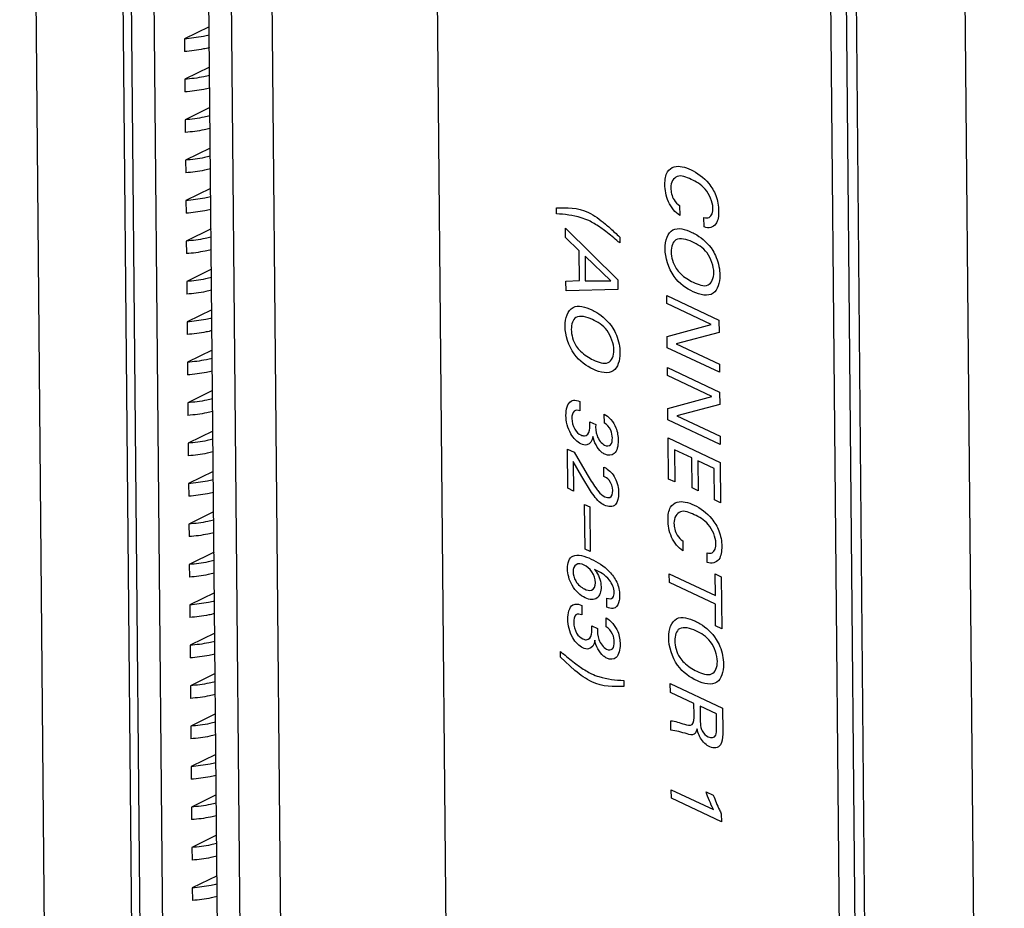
# Model space of a CAD drawing. Header units: inches. Extents: x 0 to 34, y 0 to 22.
# Tile 72 of 84: x 27.328 to 28.001, y 17.465 to 18.072. Entities that reach past the tile are written whole.
import ezdxf

# ---------------------------------------------------------------- set-up
doc = ezdxf.new("R2010")
doc.units = ezdxf.units.IN
doc.header["$LTSCALE"] = 1.87
doc.header["$MEASUREMENT"] = 0
doc.layers.get('0').update_dxf_attribs({"linetype": 'CONTINUOUS'})

msp = doc.modelspace()

# ---------------------------------------------------------------- linework, layer by layer
at = {"color": 7, "linetype": 'CONTINUOUS'}
for p, q in [((27.32825, 19.27123), (27.36113, 15.70322)), ((28.00052, 15.18463), (27.96462, 19.07963)), ((27.92661, 15.14568), (27.89069, 19.04324)), ((27.917, 15.45213), (27.88411, 19.02015)), ((27.90644, 15.44694), (27.87355, 19.01495)), ((27.62191, 17.17091), (27.60992, 18.47209)), ((27.39652, 18.31919), (27.40552, 17.34284)), ((27.40235, 18.31255), (27.41134, 17.33619)), ((27.41786, 18.30546), (27.42686, 17.3287)), ((27.48033, 17.28038), (27.4709, 18.30373)), ((27.50817, 17.28063), (27.49873, 18.30398)), ((27.4646, 17.31097), (27.4556, 18.28772)), ((27.45763, 18.0676), (27.44075, 18.05929)), ((27.44075, 18.05929), (27.44082, 18.05066)), ((27.45788, 18.03999), (27.441, 18.03168)), ((27.441, 18.03168), (27.44108, 18.02305)), ((27.45813, 18.01238), (27.44125, 18.00407)), ((27.44125, 18.00407), (27.44133, 17.99544)), ((27.45839, 17.98476), (27.44151, 17.97646)), ((27.44151, 17.97646), (27.44159, 17.96783)), ((27.45864, 17.95715), (27.44176, 17.94884)), ((27.44176, 17.94884), (27.44184, 17.94022)), ((27.4589, 17.92954), (27.44202, 17.92123)), ((27.44202, 17.92123), (27.4421, 17.9126)), ((27.45915, 17.90193), (27.44227, 17.89362)), ((27.44227, 17.89362), (27.44235, 17.88499)), ((27.45941, 17.87432), (27.44253, 17.86601)), ((27.44253, 17.86601), (27.44261, 17.85738)), ((27.45966, 17.84671), (27.44278, 17.8384)), ((27.44278, 17.8384), (27.44286, 17.82977)), ((27.45992, 17.8191), (27.44304, 17.81079)), ((27.44304, 17.81079), (27.44312, 17.80216)), ((27.46017, 17.79148), (27.44329, 17.78318)), ((27.44329, 17.78318), (27.44337, 17.77455)), ((27.46042, 17.76387), (27.44354, 17.75556)), ((27.44354, 17.75556), (27.44362, 17.74694)), ((27.46068, 17.73626), (27.4438, 17.72795)), ((27.4438, 17.72795), (27.44388, 17.71932)), ((27.46093, 17.70865), (27.44405, 17.70034)), ((27.44405, 17.70034), (27.44413, 17.69171)), ((27.46119, 17.68104), (27.44431, 17.67273)), ((27.44431, 17.67273), (27.44439, 17.6641)), ((27.46144, 17.65343), (27.44456, 17.64512)), ((27.44456, 17.64512), (27.44464, 17.63649)), ((27.4617, 17.62582), (27.44482, 17.61751)), ((27.44482, 17.61751), (27.4449, 17.60888)), ((27.46195, 17.5982), (27.44507, 17.5899)), ((27.44507, 17.5899), (27.44515, 17.58127)), ((27.46221, 17.57059), (27.44533, 17.56228)), ((27.44533, 17.56228), (27.44541, 17.55366)), ((27.46246, 17.54298), (27.44558, 17.53467)), ((27.44558, 17.53467), (27.44566, 17.52604)), ((27.46272, 17.51537), (27.44583, 17.50706)), ((27.44583, 17.50706), (27.44591, 17.49843)), ((27.46297, 17.48776), (27.44609, 17.47945)), ((27.44609, 17.47945), (27.44617, 17.47082))]:
    msp.add_line(p, q, dxfattribs=at)
at = {"color": 40, "linetype": 'CONTINUOUS'}
for p, q in [((27.69475, 17.93985), (27.69471, 17.94381)), ((27.77881, 17.94545), (27.77887, 17.93875)), ((27.79551, 17.93081), (27.79545, 17.93733)), ((27.70094, 17.92373), (27.70089, 17.93001)), ((27.70089, 17.93001), (27.73669, 17.89473)), ((27.71027, 17.91462), (27.70094, 17.92373)), ((27.7379, 17.92394), (27.73793, 17.91991)), ((27.71046, 17.8942), (27.71027, 17.91462)), ((27.71428, 17.91079), (27.71443, 17.89415)), ((27.73183, 17.89405), (27.71428, 17.91079)), ((27.70122, 17.89381), (27.71046, 17.8942)), ((27.70128, 17.88717), (27.70122, 17.89381)), ((27.71443, 17.89415), (27.73183, 17.89405)), ((27.73669, 17.89473), (27.73675, 17.88821)), ((27.73675, 17.88821), (27.70128, 17.88717)), ((27.77009, 17.87847), (27.77004, 17.88401)), ((27.77004, 17.88401), (27.80568, 17.86726)), ((27.80035, 17.86425), (27.77009, 17.87847)), ((27.7703, 17.8561), (27.80035, 17.86425)), ((27.80568, 17.86726), (27.80576, 17.85879)), ((27.77037, 17.8483), (27.7703, 17.8561)), ((27.80576, 17.85879), (27.77649, 17.85101)), ((27.77649, 17.85101), (27.80596, 17.83716)), ((27.80601, 17.83155), (27.77037, 17.8483)), ((27.80596, 17.83716), (27.80601, 17.83155)), ((27.77055, 17.82928), (27.77049, 17.83482)), ((27.77049, 17.83482), (27.80613, 17.81807)), ((27.8008, 17.81506), (27.77055, 17.82928)), ((27.80613, 17.81807), (27.80621, 17.8096)), ((27.71073, 17.8116), (27.71079, 17.80515)), ((27.77075, 17.80691), (27.8008, 17.81506)), ((27.80621, 17.8096), (27.77694, 17.80182)), ((27.72747, 17.79694), (27.72741, 17.80309)), ((27.77082, 17.79911), (27.77075, 17.80691)), ((27.77694, 17.80182), (27.80641, 17.78797)), ((27.71759, 17.79776), (27.72158, 17.79588)), ((27.80646, 17.78236), (27.77082, 17.79911)), ((27.7712, 17.75869), (27.77094, 17.78679)), ((27.77094, 17.78679), (27.80658, 17.77004)), ((27.80641, 17.78797), (27.80646, 17.78236)), ((27.70252, 17.75233), (27.70228, 17.77915)), ((27.70228, 17.77915), (27.70677, 17.77703)), ((27.70677, 17.77703), (27.71565, 17.76187)), ((27.77534, 17.77865), (27.77554, 17.75665)), ((27.78718, 17.77308), (27.77534, 17.77865)), ((27.70624, 17.77055), (27.70642, 17.7505)), ((27.71198, 17.76051), (27.70624, 17.77055)), ((27.78737, 17.75261), (27.78718, 17.77308)), ((27.79133, 17.77113), (27.79152, 17.75066)), ((27.80243, 17.76592), (27.79133, 17.77113)), ((27.80658, 17.77004), (27.80683, 17.74243)), ((27.72717, 17.76047), (27.72711, 17.76687)), ((27.80263, 17.74441), (27.80243, 17.76592)), ((27.71877, 17.74955), (27.71198, 17.76051)), ((27.77554, 17.75665), (27.7712, 17.75869)), ((27.70642, 17.7505), (27.70252, 17.75233)), ((27.79152, 17.75066), (27.78737, 17.75261)), ((27.71426, 17.71087), (27.71398, 17.74134)), ((27.71398, 17.74134), (27.71753, 17.73967)), ((27.80683, 17.74243), (27.80263, 17.74441)), ((27.71753, 17.73967), (27.71781, 17.7092)), ((27.78092, 17.71642), (27.78098, 17.70972)), ((27.71781, 17.7092), (27.71426, 17.71087)), ((27.79762, 17.70178), (27.79756, 17.7083)), ((27.77185, 17.6879), (27.77179, 17.69394)), ((27.77179, 17.69394), (27.80323, 17.67916)), ((27.80329, 17.67313), (27.77185, 17.6879)), ((27.80323, 17.67916), (27.8031, 17.69391)), ((27.8031, 17.69391), (27.80729, 17.69193)), ((27.80729, 17.69193), (27.80762, 17.65641)), ((27.72922, 17.67111), (27.72916, 17.67738)), ((27.71201, 17.67231), (27.71207, 17.66585)), ((27.80342, 17.65838), (27.80329, 17.67313)), ((27.72875, 17.65765), (27.7287, 17.6638)), ((27.71887, 17.65847), (27.72287, 17.65659)), ((27.80762, 17.65641), (27.80342, 17.65838)), ((27.69754, 17.63692), (27.6975, 17.64094)), ((27.70736, 17.628), (27.69754, 17.63692)), ((27.74069, 17.62101), (27.74073, 17.61705)), ((27.77254, 17.61291), (27.77248, 17.61895)), ((27.77248, 17.61895), (27.80812, 17.6022)), ((27.78863, 17.60535), (27.77254, 17.61291)), ((27.7887, 17.59767), (27.78863, 17.60535)), ((27.79283, 17.6035), (27.79291, 17.59387)), ((27.80403, 17.59823), (27.79283, 17.6035)), ((27.80812, 17.6022), (27.80827, 17.58647)), ((27.77278, 17.58707), (27.77272, 17.5936)), ((27.80411, 17.58861), (27.80403, 17.59823)), ((27.77321, 17.54063), (27.77315, 17.54649)), ((27.77315, 17.54649), (27.80193, 17.53296)), ((27.80736, 17.52458), (27.77321, 17.54063)), ((27.7969, 17.5451), (27.80184, 17.54278)), ((27.80731, 17.53001), (27.80736, 17.52458))]:
    msp.add_line(p, q, dxfattribs=at)
at = {"color": 7, "linetype": 'CONTINUOUS'}
for points in [[(27.45769, 18.06194), (27.45635, 18.0616), (27.45077, 18.06033), (27.44507, 18.05959), (27.44075, 18.05929)], [(27.45777, 18.05331), (27.45643, 18.05297), (27.45085, 18.0517), (27.44515, 18.05096), (27.44082, 18.05066)], [(27.45795, 18.03433), (27.4566, 18.03399), (27.45102, 18.03272), (27.44533, 18.03197), (27.441, 18.03168)], [(27.45802, 18.0257), (27.45668, 18.02536), (27.4511, 18.02409), (27.44541, 18.02335), (27.44108, 18.02305)], [(27.4582, 18.00672), (27.45686, 18.00638), (27.45128, 18.00511), (27.44558, 18.00436), (27.44125, 18.00407)], [(27.45828, 17.99809), (27.45694, 17.99775), (27.45136, 17.99648), (27.44566, 17.99573), (27.44133, 17.99544)], [(27.45845, 17.97911), (27.45711, 17.97877), (27.45153, 17.97749), (27.44584, 17.97675), (27.44151, 17.97646)], [(27.45853, 17.97048), (27.45719, 17.97014), (27.45161, 17.96887), (27.44592, 17.96812), (27.44159, 17.96783)], [(27.45871, 17.9515), (27.45737, 17.95116), (27.45179, 17.94988), (27.44609, 17.94914), (27.44176, 17.94884)], [(27.45879, 17.94287), (27.45745, 17.94253), (27.45187, 17.94125), (27.44617, 17.94051), (27.44184, 17.94022)], [(27.45896, 17.92389), (27.45762, 17.92354), (27.45204, 17.92227), (27.44635, 17.92153), (27.44202, 17.92123)], [(27.45904, 17.91526), (27.4577, 17.91492), (27.45212, 17.91364), (27.44642, 17.9129), (27.4421, 17.9126)], [(27.45922, 17.89627), (27.45788, 17.89593), (27.4523, 17.89466), (27.4466, 17.89392), (27.44227, 17.89362)], [(27.4593, 17.88765), (27.45796, 17.8873), (27.45238, 17.88603), (27.44668, 17.88529), (27.44235, 17.88499)], [(27.45947, 17.86866), (27.45813, 17.86832), (27.45255, 17.86705), (27.44685, 17.86631), (27.44253, 17.86601)], [(27.45955, 17.86003), (27.45821, 17.85969), (27.45263, 17.85842), (27.44693, 17.85768), (27.44261, 17.85738)], [(27.45973, 17.84105), (27.45839, 17.84071), (27.45281, 17.83944), (27.44711, 17.8387), (27.44278, 17.8384)], [(27.45981, 17.83242), (27.45846, 17.83208), (27.45288, 17.83081), (27.44719, 17.83007), (27.44286, 17.82977)], [(27.45998, 17.81344), (27.45864, 17.8131), (27.45306, 17.81183), (27.44736, 17.81108), (27.44304, 17.81079)], [(27.46006, 17.80481), (27.45872, 17.80447), (27.45314, 17.8032), (27.44744, 17.80246), (27.44312, 17.80216)], [(27.46024, 17.78583), (27.45889, 17.78549), (27.45331, 17.78421), (27.44762, 17.78347), (27.44329, 17.78318)], [(27.46031, 17.7772), (27.45897, 17.77686), (27.45339, 17.77559), (27.4477, 17.77484), (27.44337, 17.77455)], [(27.46049, 17.75822), (27.45915, 17.75788), (27.45357, 17.7566), (27.44787, 17.75586), (27.44354, 17.75556)], [(27.46057, 17.74959), (27.45923, 17.74925), (27.45365, 17.74797), (27.44795, 17.74723), (27.44362, 17.74694)], [(27.46074, 17.73061), (27.4594, 17.73026), (27.45382, 17.72899), (27.44813, 17.72825), (27.4438, 17.72795)], [(27.46082, 17.72198), (27.45948, 17.72164), (27.4539, 17.72036), (27.44821, 17.71962), (27.44388, 17.71932)], [(27.461, 17.703), (27.45966, 17.70265), (27.45408, 17.70138), (27.44838, 17.70064), (27.44405, 17.70034)], [(27.46108, 17.69437), (27.45974, 17.69402), (27.45416, 17.69275), (27.44846, 17.69201), (27.44413, 17.69171)], [(27.46125, 17.67538), (27.45991, 17.67504), (27.45433, 17.67377), (27.44864, 17.67303), (27.44431, 17.67273)], [(27.46133, 17.66676), (27.45999, 17.66641), (27.45441, 17.66514), (27.44871, 17.6644), (27.44439, 17.6641)], [(27.46151, 17.64777), (27.46017, 17.64743), (27.45459, 17.64616), (27.44889, 17.64542), (27.44456, 17.64512)], [(27.46159, 17.63914), (27.46025, 17.6388), (27.45467, 17.63753), (27.44897, 17.63679), (27.44464, 17.63649)], [(27.46176, 17.62016), (27.46042, 17.61982), (27.45484, 17.61855), (27.44914, 17.6178), (27.44482, 17.61751)], [(27.46184, 17.61153), (27.4605, 17.61119), (27.45492, 17.60992), (27.44922, 17.60918), (27.4449, 17.60888)], [(27.46202, 17.59255), (27.46068, 17.59221), (27.4551, 17.59094), (27.4494, 17.59019), (27.44507, 17.5899)], [(27.4621, 17.58392), (27.46075, 17.58358), (27.45518, 17.58231), (27.44948, 17.58156), (27.44515, 17.58127)], [(27.46227, 17.56494), (27.46093, 17.5646), (27.45535, 17.56332), (27.44965, 17.56258), (27.44533, 17.56228)], [(27.46235, 17.55631), (27.46101, 17.55597), (27.45543, 17.5547), (27.44973, 17.55395), (27.44541, 17.55366)], [(27.46253, 17.53733), (27.46118, 17.53698), (27.4556, 17.53571), (27.44991, 17.53497), (27.44558, 17.53467)], [(27.46261, 17.5287), (27.46126, 17.52836), (27.45568, 17.52708), (27.44999, 17.52634), (27.44566, 17.52604)], [(27.46278, 17.50972), (27.46144, 17.50937), (27.45586, 17.5081), (27.45016, 17.50736), (27.44583, 17.50706)], [(27.46286, 17.50109), (27.46152, 17.50074), (27.45594, 17.49947), (27.45024, 17.49873), (27.44591, 17.49843)], [(27.46303, 17.4821), (27.46169, 17.48176), (27.45611, 17.48049), (27.45042, 17.47975), (27.44609, 17.47945)], [(27.46311, 17.47348), (27.46177, 17.47313), (27.45619, 17.47186), (27.4505, 17.47112), (27.44617, 17.47082)]]:
    msp.add_open_spline(points, degree=3, knots=[0, 0, 0, 0, 0.241917, 1, 1, 1, 1], dxfattribs=at)
at = {"color": 40, "linetype": 'CONTINUOUS'}
for points, knots in [([(27.7688, 17.95986), (27.76877, 17.96309), (27.76966, 17.96881), (27.77618, 17.97349), (27.78263, 17.97175), (27.7866, 17.96989)], [0, 0, 0, 0, 0.299492, 0.545483, 1, 1, 1, 1]), ([(27.7866, 17.96989), (27.79078, 17.96792), (27.79756, 17.96326), (27.80441, 17.95191), (27.80545, 17.94513), (27.80548, 17.94184)], [0, 0, 0, 0, 0.460661, 0.705829, 1, 1, 1, 1]), ([(27.78671, 17.96334), (27.78347, 17.96486), (27.77657, 17.96774), (27.77282, 17.96128), (27.77285, 17.95747)], [0, 0, 0, 0, 0.512312, 1, 1, 1, 1]), ([(27.80153, 17.94394), (27.80149, 17.94795), (27.79688, 17.95827), (27.78996, 17.96181), (27.78671, 17.96334)], [0, 0, 0, 0, 0.499755, 1, 1, 1, 1]), ([(27.77887, 17.93875), (27.77592, 17.94052), (27.77005, 17.94784), (27.76884, 17.95616), (27.7688, 17.95986)], [0, 0, 0, 0, 0.497419, 1, 1, 1, 1]), ([(27.79545, 17.93733), (27.7967, 17.93699), (27.80034, 17.9366), (27.80156, 17.94111), (27.80153, 17.94394)], [0, 0, 0, 0, 0.355864, 1, 1, 1, 1]), ([(27.71676, 17.93514), (27.71506, 17.93594), (27.70752, 17.93889), (27.70031, 17.93932), (27.69475, 17.93985)], [0, 0, 0, 0, 0.225442, 1, 1, 1, 1]), ([(27.80548, 17.94184), (27.80551, 17.93843), (27.80461, 17.93113), (27.79862, 17.92965), (27.79551, 17.93081)], [0, 0, 0, 0, 0.469153, 1, 1, 1, 1]), ([(27.72744, 17.92843), (27.72639, 17.92921), (27.72287, 17.93178), (27.71928, 17.93396), (27.71676, 17.93514)], [0, 0, 0, 0, 0.298957, 1, 1, 1, 1]), ([(27.72814, 17.93283), (27.72917, 17.93195), (27.73246, 17.92909), (27.73569, 17.92604), (27.7379, 17.92394)], [0, 0, 0, 0, 0.314913, 1, 1, 1, 1]), ([(27.76891, 17.91592), (27.76886, 17.92159), (27.77262, 17.93222), (27.78269, 17.92922), (27.78714, 17.92714)], [0, 0, 0, 0, 0.507834, 1, 1, 1, 1]), ([(27.73793, 17.91991), (27.73727, 17.92049), (27.73381, 17.92349), (27.7303, 17.92631), (27.72744, 17.92843)], [0, 0, 0, 0, 0.192946, 1, 1, 1, 1]), ([(27.78714, 17.92714), (27.78825, 17.92661), (27.79325, 17.924), (27.79851, 17.91943), (27.80141, 17.91479)], [0, 0, 0, 0, 0.221556, 1, 1, 1, 1]), ([(27.80218, 17.89974), (27.80214, 17.90391), (27.79847, 17.91478), (27.79092, 17.91899), (27.7875, 17.9206)], [0, 0, 0, 0, 0.496586, 1, 1, 1, 1]), ([(27.7881, 17.88664), (27.7836, 17.88875), (27.77332, 17.89536), (27.76897, 17.91004), (27.76891, 17.91592)], [0, 0, 0, 0, 0.485897, 1, 1, 1, 1]), ([(27.80141, 17.91479), (27.80235, 17.91328), (27.80521, 17.90776), (27.80629, 17.90166), (27.80633, 17.89785)], [0, 0, 0, 0, 0.2929, 1, 1, 1, 1]), ([(27.77645, 17.90249), (27.77735, 17.90117), (27.78099, 17.89702), (27.78517, 17.89445), (27.78809, 17.89308)], [0, 0, 0, 0, 0.282048, 1, 1, 1, 1]), ([(27.78809, 17.89308), (27.79156, 17.89145), (27.79898, 17.88852), (27.80222, 17.89588), (27.80218, 17.89974)], [0, 0, 0, 0, 0.525825, 1, 1, 1, 1]), ([(27.80633, 17.89785), (27.80637, 17.89265), (27.80308, 17.88201), (27.7929, 17.88438), (27.7881, 17.88664)], [0, 0, 0, 0, 0.467331, 1, 1, 1, 1]), ([(27.70067, 17.86292), (27.70062, 17.86859), (27.70438, 17.87923), (27.71445, 17.87623), (27.7189, 17.87414)], [0, 0, 0, 0, 0.507902, 1, 1, 1, 1]), ([(27.7189, 17.87414), (27.72001, 17.87362), (27.725, 17.871), (27.73027, 17.86643), (27.73316, 17.86179)], [0, 0, 0, 0, 0.221535, 1, 1, 1, 1]), ([(27.71986, 17.83364), (27.71535, 17.83576), (27.70508, 17.84236), (27.70072, 17.85704), (27.70067, 17.86292)], [0, 0, 0, 0, 0.485932, 1, 1, 1, 1]), ([(27.73394, 17.84674), (27.7339, 17.85091), (27.73022, 17.86178), (27.72268, 17.86599), (27.71925, 17.8676)], [0, 0, 0, 0, 0.496618, 1, 1, 1, 1]), ([(27.73316, 17.86179), (27.73411, 17.86028), (27.73697, 17.85476), (27.73805, 17.84866), (27.73808, 17.84485)], [0, 0, 0, 0, 0.292768, 1, 1, 1, 1]), ([(27.70821, 17.84949), (27.70911, 17.84817), (27.71275, 17.84402), (27.71693, 17.84145), (27.71985, 17.84008)], [0, 0, 0, 0, 0.281993, 1, 1, 1, 1]), ([(27.71985, 17.84008), (27.72332, 17.83844), (27.73073, 17.83552), (27.73397, 17.84288), (27.73394, 17.84674)], [0, 0, 0, 0, 0.525859, 1, 1, 1, 1]), ([(27.73808, 17.84485), (27.73813, 17.83965), (27.73483, 17.82901), (27.72466, 17.83138), (27.71986, 17.83364)], [0, 0, 0, 0, 0.467299, 1, 1, 1, 1]), ([(27.70468, 17.81196), (27.70517, 17.81227), (27.70698, 17.81296), (27.70923, 17.81225), (27.71073, 17.8116)], [0, 0, 0, 0, 0.308368, 1, 1, 1, 1]), ([(27.71143, 17.78269), (27.70896, 17.78386), (27.70308, 17.78977), (27.70127, 17.79815), (27.70123, 17.80205)], [0, 0, 0, 0, 0.439776, 1, 1, 1, 1]), ([(27.71079, 17.80515), (27.70935, 17.80585), (27.70597, 17.80603), (27.70526, 17.80208), (27.70528, 17.80003)], [0, 0, 0, 0, 0.463388, 1, 1, 1, 1]), ([(27.72741, 17.80309), (27.73045, 17.80154), (27.73603, 17.79496), (27.73684, 17.78778), (27.73687, 17.78506)], [0, 0, 0, 0, 0.578739, 1, 1, 1, 1]), ([(27.70528, 17.80003), (27.7053, 17.79775), (27.70636, 17.79269), (27.70994, 17.78946), (27.71143, 17.78876)], [0, 0, 0, 0, 0.55367, 1, 1, 1, 1]), ([(27.72158, 17.79588), (27.72143, 17.79355), (27.72142, 17.78825), (27.72557, 17.78278), (27.72761, 17.78183)], [0, 0, 0, 0, 0.491048, 1, 1, 1, 1]), ([(27.73292, 17.78674), (27.7329, 17.78841), (27.73223, 17.79265), (27.72909, 17.79597), (27.72747, 17.79694)], [0, 0, 0, 0, 0.454616, 1, 1, 1, 1]), ([(27.71143, 17.78876), (27.71223, 17.78838), (27.71502, 17.78753), (27.71701, 17.78989), (27.71739, 17.79203)], [0, 0, 0, 0, 0.294476, 1, 1, 1, 1]), ([(27.71964, 17.78781), (27.71931, 17.78485), (27.71686, 17.78105), (27.71281, 17.78205), (27.71143, 17.78269)], [0, 0, 0, 0, 0.651372, 1, 1, 1, 1]), ([(27.72776, 17.77563), (27.727, 17.77599), (27.72331, 17.77827), (27.72031, 17.78403), (27.71964, 17.78781)], [0, 0, 0, 0, 0.209404, 1, 1, 1, 1]), ([(27.72761, 17.78183), (27.7291, 17.78112), (27.73242, 17.78103), (27.73294, 17.7849), (27.73292, 17.78674)], [0, 0, 0, 0, 0.500856, 1, 1, 1, 1]), ([(27.73687, 17.78506), (27.7369, 17.78142), (27.73559, 17.77491), (27.73009, 17.77454), (27.72776, 17.77563)], [0, 0, 0, 0, 0.559014, 1, 1, 1, 1]), ([(27.72711, 17.76687), (27.72762, 17.76661), (27.73035, 17.76519), (27.73316, 17.76222), (27.73465, 17.75944)], [0, 0, 0, 0, 0.184541, 1, 1, 1, 1]), ([(27.7332, 17.75078), (27.73318, 17.75302), (27.73158, 17.758), (27.72835, 17.75991), (27.72717, 17.76047)], [0, 0, 0, 0, 0.606078, 1, 1, 1, 1]), ([(27.72735, 17.74078), (27.72682, 17.74103), (27.72362, 17.74262), (27.72085, 17.74656), (27.71877, 17.74955)], [0, 0, 0, 0, 0.167767, 1, 1, 1, 1]), ([(27.72159, 17.7526), (27.72219, 17.75178), (27.724, 17.74937), (27.72621, 17.74733), (27.72769, 17.74663)], [0, 0, 0, 0, 0.332912, 1, 1, 1, 1]), ([(27.7372, 17.74914), (27.73723, 17.74602), (27.73602, 17.73942), (27.73015, 17.73947), (27.72735, 17.74078)], [0, 0, 0, 0, 0.474297, 1, 1, 1, 1]), ([(27.72769, 17.74663), (27.72887, 17.74608), (27.73195, 17.7453), (27.73322, 17.7487), (27.7332, 17.75078)], [0, 0, 0, 0, 0.411409, 1, 1, 1, 1]), ([(27.77091, 17.73083), (27.77088, 17.73406), (27.77177, 17.73978), (27.7783, 17.74447), (27.78474, 17.74272), (27.78871, 17.74086)], [0, 0, 0, 0, 0.299553, 0.545525, 1, 1, 1, 1]), ([(27.78882, 17.73431), (27.78558, 17.73583), (27.77869, 17.73871), (27.77493, 17.73225), (27.77497, 17.72844)], [0, 0, 0, 0, 0.512312, 1, 1, 1, 1]), ([(27.78871, 17.74086), (27.79289, 17.73889), (27.79967, 17.73424), (27.80652, 17.72288), (27.80756, 17.71611), (27.80759, 17.71281)], [0, 0, 0, 0, 0.460673, 0.705841, 1, 1, 1, 1]), ([(27.78098, 17.70972), (27.77803, 17.71149), (27.77216, 17.71881), (27.77095, 17.72714), (27.77091, 17.73083)], [0, 0, 0, 0, 0.497378, 1, 1, 1, 1]), ([(27.80364, 17.71491), (27.8036, 17.71892), (27.79899, 17.72924), (27.79207, 17.73278), (27.78882, 17.73431)], [0, 0, 0, 0, 0.499763, 1, 1, 1, 1]), ([(27.79756, 17.7083), (27.79881, 17.70796), (27.80245, 17.70757), (27.80367, 17.71208), (27.80364, 17.71491)], [0, 0, 0, 0, 0.355883, 1, 1, 1, 1]), ([(27.80759, 17.71281), (27.80762, 17.7094), (27.80673, 17.7021), (27.80073, 17.70062), (27.79762, 17.70178)], [0, 0, 0, 0, 0.469176, 1, 1, 1, 1]), ([(27.71367, 17.69989), (27.71173, 17.7008), (27.7078, 17.7014), (27.70602, 17.69754), (27.70604, 17.69541)], [0, 0, 0, 0, 0.528622, 1, 1, 1, 1]), ([(27.71845, 17.70402), (27.72267, 17.70203), (27.72918, 17.69819), (27.73659, 17.68839), (27.73787, 17.68215), (27.73789, 17.67935)], [0, 0, 0, 0, 0.492443, 0.734318, 1, 1, 1, 1]), ([(27.71437, 17.67754), (27.71116, 17.67905), (27.70455, 17.68491), (27.70232, 17.69391), (27.70229, 17.69741)], [0, 0, 0, 0, 0.530769, 1, 1, 1, 1]), ([(27.70604, 17.69541), (27.70606, 17.69343), (27.70761, 17.68787), (27.71176, 17.68459), (27.71387, 17.6836)], [0, 0, 0, 0, 0.430582, 1, 1, 1, 1]), ([(27.7214, 17.68789), (27.72138, 17.69021), (27.71955, 17.69597), (27.71552, 17.69902), (27.71367, 17.69989)], [0, 0, 0, 0, 0.504196, 1, 1, 1, 1]), ([(27.72077, 17.69698), (27.72124, 17.69637), (27.72381, 17.69303), (27.72518, 17.68824), (27.72521, 17.68513)], [0, 0, 0, 0, 0.181336, 1, 1, 1, 1]), ([(27.73419, 17.6814), (27.73416, 17.68401), (27.73026, 17.69254), (27.7242, 17.69517), (27.72077, 17.69698)], [0, 0, 0, 0, 0.38205, 1, 1, 1, 1]), ([(27.71387, 17.6836), (27.71548, 17.68284), (27.71936, 17.68151), (27.72142, 17.6854), (27.7214, 17.68789)], [0, 0, 0, 0, 0.443561, 1, 1, 1, 1]), ([(27.72521, 17.68513), (27.72524, 17.68194), (27.72333, 17.67553), (27.71729, 17.67617), (27.71437, 17.67754)], [0, 0, 0, 0, 0.46995, 1, 1, 1, 1]), ([(27.72916, 17.67738), (27.73064, 17.67671), (27.73357, 17.67671), (27.7342, 17.67994), (27.73419, 17.6814)], [0, 0, 0, 0, 0.55515, 1, 1, 1, 1]), ([(27.73789, 17.67935), (27.7379, 17.6781), (27.73766, 17.67454), (27.73617, 17.67174), (27.73473, 17.67076)], [0, 0, 0, 0, 0.336814, 1, 1, 1, 1]), ([(27.70596, 17.67267), (27.70646, 17.67298), (27.70826, 17.67366), (27.71051, 17.67296), (27.71201, 17.67231)], [0, 0, 0, 0, 0.308196, 1, 1, 1, 1]), ([(27.73473, 17.67076), (27.73427, 17.67049), (27.73262, 17.66989), (27.73058, 17.67053), (27.72922, 17.67111)], [0, 0, 0, 0, 0.309755, 1, 1, 1, 1]), ([(27.71272, 17.6434), (27.71024, 17.64457), (27.70436, 17.65048), (27.70255, 17.65886), (27.70252, 17.66276)], [0, 0, 0, 0, 0.439795, 1, 1, 1, 1]), ([(27.71207, 17.66585), (27.71064, 17.66655), (27.70725, 17.66674), (27.70654, 17.66279), (27.70656, 17.66074)], [0, 0, 0, 0, 0.463315, 1, 1, 1, 1]), ([(27.70656, 17.66074), (27.70658, 17.65846), (27.70764, 17.6534), (27.71122, 17.65017), (27.71271, 17.64947)], [0, 0, 0, 0, 0.553807, 1, 1, 1, 1]), ([(27.7287, 17.6638), (27.73173, 17.66225), (27.73732, 17.65567), (27.73812, 17.64849), (27.73815, 17.64577)], [0, 0, 0, 0, 0.57872, 1, 1, 1, 1]), ([(27.77136, 17.65031), (27.77131, 17.65597), (27.77507, 17.66661), (27.78514, 17.66361), (27.78959, 17.66152)], [0, 0, 0, 0, 0.507848, 1, 1, 1, 1]), ([(27.78959, 17.66152), (27.7907, 17.661), (27.79569, 17.65839), (27.80096, 17.65381), (27.80385, 17.64917)], [0, 0, 0, 0, 0.221552, 1, 1, 1, 1]), ([(27.72287, 17.65659), (27.72272, 17.65426), (27.7227, 17.64896), (27.72686, 17.64349), (27.72889, 17.64253)], [0, 0, 0, 0, 0.491058, 1, 1, 1, 1]), ([(27.7342, 17.64744), (27.73419, 17.64911), (27.73351, 17.65335), (27.73037, 17.65668), (27.72875, 17.65765)], [0, 0, 0, 0, 0.454653, 1, 1, 1, 1]), ([(27.80463, 17.63413), (27.80459, 17.6383), (27.80092, 17.64917), (27.79337, 17.65337), (27.78994, 17.65498)], [0, 0, 0, 0, 0.496576, 1, 1, 1, 1]), ([(27.71271, 17.64947), (27.71352, 17.64909), (27.71631, 17.64824), (27.71829, 17.65059), (27.71867, 17.65274)], [0, 0, 0, 0, 0.294473, 1, 1, 1, 1]), ([(27.72093, 17.64852), (27.72059, 17.64556), (27.71814, 17.64175), (27.71409, 17.64276), (27.71272, 17.6434)], [0, 0, 0, 0, 0.651372, 1, 1, 1, 1]), ([(27.72905, 17.63634), (27.72828, 17.6367), (27.72459, 17.63897), (27.72159, 17.64474), (27.72093, 17.64852)], [0, 0, 0, 0, 0.209383, 1, 1, 1, 1]), ([(27.72889, 17.64253), (27.73039, 17.64183), (27.7337, 17.64174), (27.73422, 17.6456), (27.7342, 17.64744)], [0, 0, 0, 0, 0.501059, 1, 1, 1, 1]), ([(27.79055, 17.62102), (27.78605, 17.62314), (27.77577, 17.62974), (27.77142, 17.64442), (27.77136, 17.65031)], [0, 0, 0, 0, 0.485904, 1, 1, 1, 1]), ([(27.80385, 17.64917), (27.8048, 17.64766), (27.80766, 17.64215), (27.80874, 17.63604), (27.80877, 17.63224)], [0, 0, 0, 0, 0.292894, 1, 1, 1, 1]), ([(27.6975, 17.64094), (27.69818, 17.64035), (27.70166, 17.63736), (27.70519, 17.63453), (27.70805, 17.6324)], [0, 0, 0, 0, 0.194733, 1, 1, 1, 1]), ([(27.73815, 17.64577), (27.73818, 17.64213), (27.73687, 17.63562), (27.73137, 17.63525), (27.72905, 17.63634)], [0, 0, 0, 0, 0.559068, 1, 1, 1, 1]), ([(27.7789, 17.63687), (27.7798, 17.63556), (27.78344, 17.6314), (27.78762, 17.62883), (27.79054, 17.62746)], [0, 0, 0, 0, 0.282049, 1, 1, 1, 1]), ([(27.79054, 17.62746), (27.79401, 17.62583), (27.80143, 17.6229), (27.80467, 17.63026), (27.80463, 17.63413)], [0, 0, 0, 0, 0.525805, 1, 1, 1, 1]), ([(27.70805, 17.6324), (27.70909, 17.63162), (27.71261, 17.62904), (27.71621, 17.62687), (27.71873, 17.62569)], [0, 0, 0, 0, 0.296937, 1, 1, 1, 1]), ([(27.80877, 17.63224), (27.80882, 17.62704), (27.80552, 17.61639), (27.79535, 17.61876), (27.79055, 17.62102)], [0, 0, 0, 0, 0.467347, 1, 1, 1, 1]), ([(27.71873, 17.62569), (27.72042, 17.62489), (27.72794, 17.62195), (27.73513, 17.62153), (27.74069, 17.62101)], [0, 0, 0, 0, 0.22463, 1, 1, 1, 1]), ([(27.78213, 17.59117), (27.78398, 17.59056), (27.78861, 17.58935), (27.78872, 17.59517), (27.7887, 17.59767)], [0, 0, 0, 0, 0.47955, 1, 1, 1, 1]), ([(27.79291, 17.59387), (27.79292, 17.59355), (27.79297, 17.59159), (27.79307, 17.58944), (27.79376, 17.58771)], [0, 0, 0, 0, 0.162583, 1, 1, 1, 1]), ([(27.79075, 17.58803), (27.7904, 17.58647), (27.78905, 17.58321), (27.78562, 17.58399), (27.78396, 17.58455)], [0, 0, 0, 0, 0.46358, 1, 1, 1, 1]), ([(27.79312, 17.58176), (27.79276, 17.58236), (27.7917, 17.58438), (27.79106, 17.58657), (27.79075, 17.58803)], [0, 0, 0, 0, 0.310314, 1, 1, 1, 1]), ([(27.79376, 17.58771), (27.7939, 17.58735), (27.79494, 17.58507), (27.79692, 17.58325), (27.79842, 17.58254)], [0, 0, 0, 0, 0.153651, 1, 1, 1, 1]), ([(27.79842, 17.58254), (27.80035, 17.58164), (27.80415, 17.58229), (27.80413, 17.58681), (27.80411, 17.58861)], [0, 0, 0, 0, 0.570428, 1, 1, 1, 1]), ([(27.80827, 17.58647), (27.80827, 17.58578), (27.80828, 17.58236), (27.80787, 17.5789), (27.80668, 17.57715)], [0, 0, 0, 0, 0.200342, 1, 1, 1, 1]), ([(27.80184, 17.54278), (27.80307, 17.53937), (27.80481, 17.53506), (27.80685, 17.53088), (27.80731, 17.53001)], [0, 0, 0, 0, 0.787835, 1, 1, 1, 1])]:
    msp.add_open_spline(points, degree=3, knots=knots, dxfattribs=at)
for points in [[(27.77285, 17.95747), (27.77288, 17.95494), (27.77355, 17.9518), (27.77504, 17.94935)], [(27.69471, 17.94381), (27.7017, 17.94403), (27.70903, 17.9443), (27.71661, 17.94074)], [(27.77504, 17.94935), (27.77606, 17.94772), (27.77745, 17.94639), (27.77881, 17.94545)], [(27.71661, 17.94074), (27.7205, 17.93891), (27.7244, 17.93597), (27.72814, 17.93283)], [(27.7875, 17.9206), (27.7836, 17.92243), (27.77928, 17.92358), (27.77627, 17.92199)], [(27.77627, 17.92199), (27.77408, 17.92083), (27.77308, 17.91728), (27.77311, 17.91377)], [(27.77311, 17.91377), (27.77314, 17.91025), (27.77425, 17.90578), (27.77645, 17.90249)], [(27.70803, 17.86899), (27.70583, 17.86783), (27.70483, 17.86428), (27.70487, 17.86077)], [(27.71925, 17.8676), (27.71535, 17.86943), (27.71104, 17.87058), (27.70803, 17.86899)], [(27.70487, 17.86077), (27.7049, 17.85725), (27.70601, 17.85277), (27.70821, 17.84949)], [(27.70123, 17.80205), (27.70119, 17.80618), (27.70217, 17.81045), (27.70468, 17.81196)], [(27.71739, 17.79203), (27.71767, 17.7938), (27.71765, 17.79579), (27.71759, 17.79776)], [(27.71565, 17.76187), (27.71751, 17.75868), (27.71945, 17.75552), (27.72159, 17.7526)], [(27.73465, 17.75944), (27.73636, 17.7562), (27.73717, 17.75235), (27.7372, 17.74914)], [(27.77497, 17.72844), (27.77499, 17.72591), (27.77567, 17.72277), (27.77715, 17.72032)], [(27.77715, 17.72032), (27.77817, 17.71869), (27.77956, 17.71736), (27.78092, 17.71642)], [(27.7059, 17.7061), (27.70933, 17.70767), (27.71413, 17.70605), (27.71845, 17.70402)], [(27.70229, 17.69741), (27.70226, 17.70121), (27.70349, 17.70492), (27.7059, 17.7061)], [(27.70252, 17.66276), (27.70248, 17.66689), (27.70345, 17.67116), (27.70596, 17.67267)], [(27.71867, 17.65274), (27.71896, 17.65451), (27.71893, 17.6565), (27.71887, 17.65847)], [(27.77872, 17.65637), (27.77652, 17.65521), (27.77553, 17.65167), (27.77556, 17.64815)], [(27.78994, 17.65498), (27.78605, 17.65681), (27.78173, 17.65797), (27.77872, 17.65637)], [(27.77556, 17.64815), (27.77559, 17.64464), (27.7767, 17.64016), (27.7789, 17.63687)], [(27.71888, 17.6201), (27.71499, 17.62192), (27.71109, 17.62485), (27.70736, 17.628)], [(27.74073, 17.61705), (27.73375, 17.61683), (27.72644, 17.61654), (27.71888, 17.6201)], [(27.77272, 17.5936), (27.77573, 17.59342), (27.77897, 17.59216), (27.78213, 17.59117)], [(27.78396, 17.58455), (27.78018, 17.58578), (27.77636, 17.58694), (27.77278, 17.58707)], [(27.79947, 17.57568), (27.7972, 17.57675), (27.79474, 17.57902), (27.79312, 17.58176)], [(27.80668, 17.57715), (27.80524, 17.57496), (27.80222, 17.57439), (27.79947, 17.57568)], [(27.80193, 17.53296), (27.7999, 17.53686), (27.79826, 17.54099), (27.7969, 17.5451)]]:
    msp.add_open_spline(points, degree=3, dxfattribs=at)

doc.saveas('drawing.dxf')
